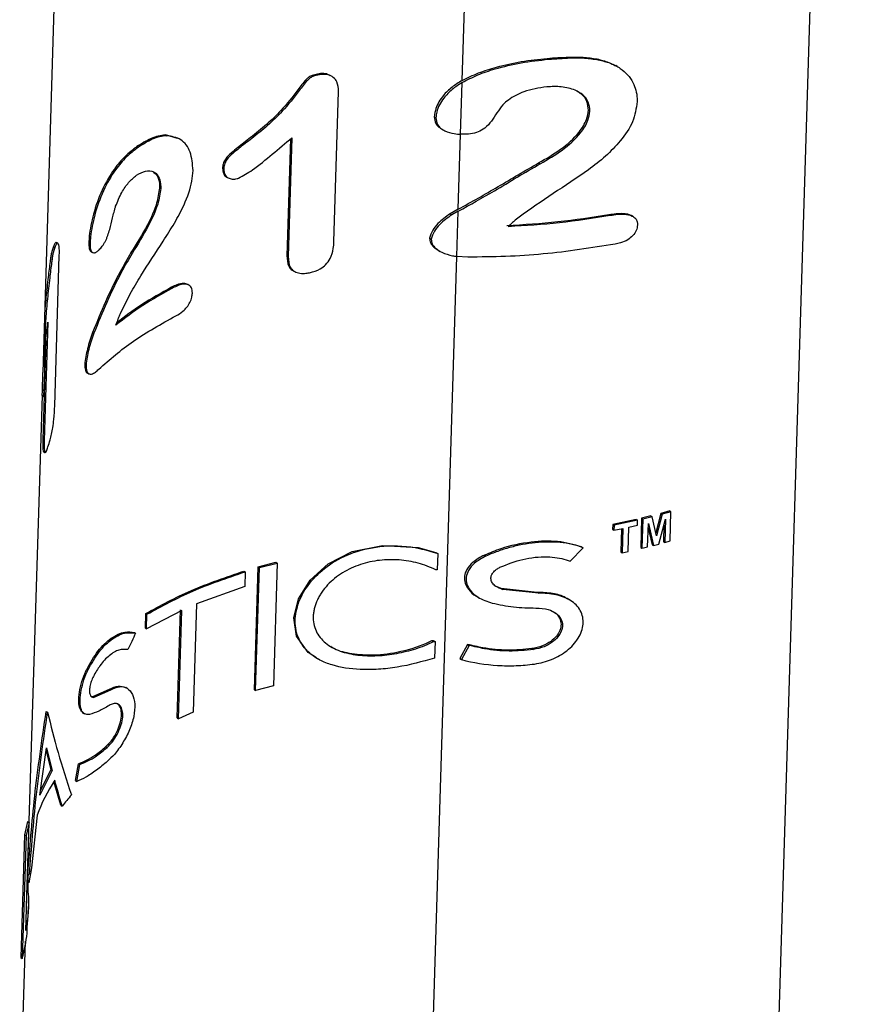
# Paper-space layout '1012-790 Hybird Padfoot' of a CAD drawing. Header units: millimetres. Extents: x 51 to 2966, y 67 to 3970.
# Tile 107 of 110: x 2541 to 2638, y 2908 to 3022. Entities that reach past the tile are written whole.
import ezdxf

# ---------------------------------------------------------------- set-up
doc = ezdxf.new("R2010")
doc.units = ezdxf.units.MM

psp = doc.layouts.new('1012-790 Hybird Padfoot')

# ---------------------------------------------------------------- linework, layer by layer
at = {"color": 8, "linetype": 'Continuous', "lineweight": 25}
for p, q in [((2638.12, 3212.34), (2625.24, 2793.93)), ((2592.03, 3014.71), (2596.46, 3158.62)), ((2591.57, 2999.81), (2591.84, 3008.49)), ((2584.75, 2778.17), (2591.4, 2994.34)), ((2543.57, 2983.22), (2543.71, 2983.14))]:
    psp.add_line(p, q, dxfattribs=at)
at = {"color": 7, "linetype": 'Continuous', "lineweight": 25}
for p, q in [((2543.5, 2980.89), (2549.04, 3160.92)), ((2601.87, 3017.27), (2602.04, 3017.17)), ((2607.63, 3017.21), (2607.8, 3017.11)), ((2609.97, 3016.34), (2609.81, 3016.43)), ((2575.29, 3015.46), (2575.45, 3015.37)), ((2576.91, 3015.2), (2576.74, 3015.29)), ((2591.83, 3008.49), (2592.02, 3014.47)), ((2577.18, 2996.02), (2577.71, 3013.45)), ((2606.64, 3011.26), (2606.81, 3011.17)), ((2588.79, 3010.49), (2588.99, 3010.38)), ((2559.08, 3008), (2557.67, 3008.4)), ((2557.67, 3008.4), (2557.81, 3008.32)), ((2589.62, 3009.11), (2589.82, 3009)), ((2592.05, 3008.48), (2591.83, 3008.49)), ((2559.25, 3007.97), (2559.1, 3008.05)), ((2566.74, 3007.49), (2566.89, 3007.41)), ((2572.14, 3007.94), (2571.73, 2994.42)), ((2572.3, 3008.07), (2571.88, 2994.33)), ((2554.36, 3007.05), (2554.5, 3006.97)), ((2600.88, 3005.17), (2601.06, 3005.07)), ((2564.28, 3004.52), (2564.42, 3004.44)), ((2564.78, 3003.53), (2564.93, 3003.44)), ((2556.98, 3002.29), (2557.12, 3002.21)), ((2591.57, 2999.81), (2590.63, 2999.28)), ((2590.63, 2999.28), (2590.83, 2999.17)), ((2591.56, 2999.57), (2590.83, 2999.17)), ((2591.4, 2994.34), (2591.56, 2999.57)), ((2609.01, 2999.2), (2609.17, 2999.1)), ((2611.79, 2998.98), (2611.63, 2999.07)), ((2545.22, 2995.84), (2545.06, 2995.94)), ((2548.8, 2995.94), (2548.95, 2995.85)), ((2588.25, 2996.45), (2588.45, 2996.34)), ((2544.69, 2995.48), (2544.86, 2995.38)), ((2549.06, 2994.88), (2549.21, 2994.79)), ((2553.67, 2994.78), (2553.81, 2994.69)), ((2589.24, 2995.06), (2589.44, 2994.94)), ((2544.85, 2977.04), (2545.38, 2994.46)), ((2571.73, 2994.42), (2571.88, 2994.33)), ((2592.68, 2994.26), (2591.4, 2994.34)), ((2572.46, 2992.69), (2572.61, 2992.6)), ((2558.38, 2990.78), (2558.52, 2990.69)), ((2560.39, 2991.01), (2560.25, 2991.09)), ((2544.06, 2986.73), (2543.64, 2972.99)), ((2543.82, 2984.62), (2543.46, 2973.09)), ((2549.23, 2985.53), (2549.38, 2985.45)), ((2543.71, 2983.14), (2543.71, 2983.3)), ((2548.33, 2981.85), (2548.48, 2981.77)), ((2543.62, 2978.19), (2543.7, 2980.91)), ((2548.65, 2980.85), (2548.79, 2980.76)), ((2543.42, 2978.92), (2543.62, 2978.8)), ((2541.6, 2919.1), (2543.42, 2978.22)), ((2543.39, 2978.23), (2543.59, 2978.12)), ((2543.46, 2973.09), (2543.64, 2972.99)), ((2543.54, 2971.74), (2543.71, 2971.64)), ((2612.79, 2964.02), (2612.69, 2960.64)), ((2613.87, 2964.29), (2612.79, 2964.02)), ((2612.79, 2964.02), (2612.95, 2963.93)), ((2614.03, 2964.2), (2612.95, 2963.93)), ((2613.87, 2964.29), (2614.03, 2964.2)), ((2614.52, 2961.99), (2614.03, 2964.2)), ((2615.02, 2964.59), (2614.44, 2962.35)), ((2615.17, 2964.5), (2614.52, 2961.99)), ((2616.05, 2964.87), (2615.02, 2964.59)), ((2615.02, 2964.59), (2615.17, 2964.5)), ((2616.2, 2964.78), (2615.17, 2964.5)), ((2616.05, 2964.87), (2616.2, 2964.78)), ((2616.1, 2961.4), (2616.2, 2964.78)), ((2609.46, 2963.31), (2609.44, 2962.74)), ((2612.18, 2963.88), (2609.46, 2963.31)), ((2609.46, 2963.31), (2609.62, 2963.22)), ((2609.62, 2963.22), (2609.6, 2962.64)), ((2609.6, 2962.64), (2610.64, 2962.85)), ((2612.34, 2963.79), (2609.62, 2963.22)), ((2610.47, 2962.82), (2610.39, 2960.13)), ((2610.64, 2962.85), (2610.55, 2960.04)), ((2611.23, 2960.18), (2611.32, 2963)), ((2611.32, 2963), (2612.32, 2963.22)), ((2612.18, 2963.88), (2612.34, 2963.79)), ((2612.32, 2963.22), (2612.34, 2963.79)), ((2612.95, 2963.93), (2612.84, 2960.55)), ((2613.5, 2960.71), (2613.58, 2963.42)), ((2613.56, 2962.91), (2614.01, 2960.96)), ((2613.58, 2963.42), (2614.16, 2960.88)), ((2614.81, 2961.04), (2615.56, 2963.93)), ((2615.38, 2963.26), (2615.32, 2961.31)), ((2615.56, 2963.93), (2615.47, 2961.22)), ((2609.44, 2962.74), (2609.6, 2962.64)), ((2604.54, 2959.06), (2606.02, 2960.62)), ((2605.85, 2960.71), (2606.02, 2960.62)), ((2612.69, 2960.64), (2612.84, 2960.55)), ((2614.01, 2960.96), (2614.16, 2960.88)), ((2614.16, 2960.88), (2614.81, 2961.04)), ((2615.32, 2961.31), (2615.47, 2961.22)), ((2615.47, 2961.22), (2616.1, 2961.4)), ((2588.99, 2960.05), (2589.19, 2959.94)), ((2589.19, 2959.94), (2589.13, 2958.04)), ((2594.59, 2959.75), (2594.78, 2959.64)), ((2610.39, 2960.13), (2610.55, 2960.04)), ((2610.55, 2960.04), (2611.23, 2960.18)), ((2567.96, 2944.16), (2568.4, 2958.39)), ((2568.11, 2944.08), (2568.55, 2958.31)), ((2568.4, 2958.39), (2570.44, 2958.93)), ((2568.4, 2958.39), (2568.55, 2958.31)), ((2568.55, 2958.31), (2570.6, 2958.84)), ((2570.6, 2958.84), (2570.16, 2944.62)), ((2570.44, 2958.93), (2570.6, 2958.84)), ((2566.75, 2957.91), (2566.9, 2957.82)), ((2566.9, 2957.82), (2566.85, 2956.13)), ((2589.13, 2958.04), (2588.97, 2958.04)), ((2566.85, 2956.13), (2561.25, 2954.1)), ((2596.55, 2955.9), (2595.89, 2956.18)), ((2593.84, 2954.9), (2594.03, 2954.79)), ((2600.72, 2955.44), (2596.55, 2955.9)), ((2596.55, 2955.9), (2596.74, 2955.79)), ((2600.89, 2955.34), (2596.74, 2955.79)), ((2600.72, 2955.44), (2600.89, 2955.34)), ((2561.25, 2954.1), (2560.86, 2941.56)), ((2604.41, 2954.59), (2604.25, 2954.69)), ((2555.34, 2951.3), (2555.39, 2952.99)), ((2555.39, 2952.99), (2555.53, 2952.91)), ((2559.56, 2953.35), (2555.48, 2951.22)), ((2555.48, 2951.22), (2555.53, 2952.91)), ((2559.03, 2940.9), (2559.42, 2953.43)), ((2559.18, 2940.81), (2559.56, 2953.35)), ((2554.07, 2950.8), (2554.21, 2950.72)), ((2555.34, 2951.3), (2555.48, 2951.22)), ((2588.51, 2949.86), (2588.68, 2949.86)), ((2588.51, 2949.86), (2588.71, 2949.74)), ((2588.68, 2949.86), (2588.88, 2949.74)), ((2588.88, 2949.74), (2588.82, 2947.84)), ((2592.64, 2949.42), (2591.74, 2947.78)), ((2592.84, 2949.3), (2591.93, 2947.66)), ((2592.64, 2949.42), (2592.84, 2949.3)), ((2600.09, 2948.93), (2600.27, 2948.82)), ((2575.15, 2947.84), (2575.31, 2947.75)), ((2591.74, 2947.78), (2591.93, 2947.66)), ((2548.55, 2946.53), (2548.69, 2946.44)), ((2570.16, 2944.62), (2568.11, 2944.08)), ((2549.28, 2943.38), (2551.19, 2944.23)), ((2549.42, 2943.3), (2551.33, 2944.15)), ((2551.19, 2944.23), (2551.33, 2944.15)), ((2553.21, 2944.35), (2553.07, 2944.43)), ((2567.96, 2944.16), (2568.11, 2944.08)), ((2549.28, 2943.38), (2549.42, 2943.3)), ((2543.86, 2941.66), (2544.02, 2941.56)), ((2548.16, 2941.46), (2548.31, 2941.38)), ((2560.86, 2941.56), (2559.18, 2940.81)), ((2559.03, 2940.9), (2559.18, 2940.81)), ((2543.11, 2931.97), (2543.89, 2937.43)), ((2543.84, 2937.08), (2544.38, 2934.9)), ((2543.89, 2937.43), (2544.54, 2934.81)), ((2550.78, 2937.59), (2550.92, 2937.5)), ((2547.26, 2933.65), (2547.61, 2935.61)), ((2547.4, 2933.56), (2547.76, 2935.52)), ((2547.61, 2935.61), (2547.76, 2935.52)), ((2544.54, 2934.81), (2543.11, 2931.97)), ((2544.38, 2934.9), (2543.19, 2932.56)), ((2544.38, 2934.9), (2544.54, 2934.81)), ((2545.57, 2930.8), (2544.76, 2933.53)), ((2547.26, 2933.65), (2547.4, 2933.56)), ((2545.57, 2930.8), (2545.72, 2930.71)), ((2541.7, 2928.92), (2541.35, 2927.39)), ((2541.49, 2916.28), (2541.88, 2928.81)), ((2541.88, 2928.81), (2541.53, 2927.29)), ((2541.7, 2928.92), (2541.88, 2928.81)), ((2542.82, 2929.65), (2542.16, 2923.54)), ((2541.35, 2927.39), (2540.92, 2913.16)), ((2541.53, 2927.29), (2541.09, 2913.06)), ((2541.35, 2927.39), (2541.53, 2927.29)), ((2542.16, 2923.54), (2541.84, 2921.83)), ((2541.71, 2922.83), (2541.81, 2922.77)), ((2541.74, 2917.32), (2541.8, 2919.09)), ((2540.79, 2892.99), (2541.47, 2915.07)), ((2540.92, 2913.16), (2541.09, 2913.06))]:
    psp.add_line(p, q, dxfattribs=at)
at = {"color": 7, "linetype": 'Continuous', "lineweight": 25, "flags": 128}
psp.add_lwpolyline([(2575.16, 2947.86), (2574.21, 2948.5), (2572.86, 2950.38), (2572.54, 2952.5), (2573.09, 2954.71), (2574.43, 2956.86), (2576.51, 2958.74), (2579.3, 2960.16), (2582.79, 2960.89), (2586.92, 2960.63), (2588.99, 2960.05), (2588.99, 2960.05)], dxfattribs=at)
at = {"color": 7, "linetype": 'Continuous', "lineweight": 25}
for points, knots in [([(2592.02, 3014.47), (2592.61, 3014.78), (2593.8, 3015.4), (2596.11, 3016.16), (2598.87, 3016.83), (2600.98, 3017.05), (2602.04, 3017.17)], [0, 0, 0, 0, 0.198903, 0.403248, 0.696632, 1, 1, 1, 1]), ([(2592.03, 3014.71), (2592.65, 3015.02), (2593.9, 3015.63), (2596.22, 3016.35), (2598.89, 3016.96), (2600.87, 3017.16), (2601.87, 3017.27)], [0, 0, 0, 0, 0.210375, 0.426438, 0.709057, 1, 1, 1, 1]), ([(2601.87, 3017.27), (2602.7, 3017.33), (2604.1, 3017.43), (2606.05, 3017.43), (2607.1, 3017.28), (2607.63, 3017.21)], [0, 0, 0, 0, 0.423511, 0.709241, 1, 1, 1, 1]), ([(2602.04, 3017.17), (2602.88, 3017.23), (2604.28, 3017.33), (2606.21, 3017.33), (2607.27, 3017.18), (2607.8, 3017.11)], [0, 0, 0, 0, 0.424169, 0.709578, 1, 1, 1, 1]), ([(2607.63, 3017.21), (2608.1, 3017.09), (2608.89, 3016.9), (2609.53, 3016.54), (2609.79, 3016.4)], [0, 0, 0, 0, 0.594428, 1, 1, 1, 1]), ([(2607.8, 3017.11), (2608.26, 3016.99), (2609.18, 3016.76), (2610.69, 3015.99), (2611.89, 3014.63), (2612.28, 3013.16), (2612.28, 3012.38), (2612.28, 3012.26)], [0, 0, 0, 0, 0.177186, 0.35381, 0.673717, 0.948996, 1, 1, 1, 1]), ([(2575.29, 3015.46), (2575.09, 3015.41), (2574.74, 3015.33), (2574.26, 3015.12), (2573.67, 3014.55), (2572.71, 3013.22), (2571.27, 3011.41), (2569.38, 3009.57), (2567.89, 3008.37), (2567, 3007.69), (2566.74, 3007.49)], [0, 0, 0, 0, 0.055587, 0.091635, 0.128269, 0.260123, 0.523829, 0.720304, 0.91709, 1, 1, 1, 1]), ([(2575.45, 3015.37), (2575.24, 3015.32), (2574.9, 3015.24), (2574.41, 3015.03), (2573.83, 3014.46), (2572.86, 3013.13), (2571.42, 3011.32), (2569.52, 3009.48), (2568.03, 3008.28), (2567.15, 3007.6), (2566.89, 3007.41)], [0, 0, 0, 0, 0.055584, 0.09168, 0.12837, 0.260378, 0.524401, 0.72099, 0.917895, 1, 1, 1, 1]), ([(2576.73, 3015.26), (2576.6, 3015.34), (2576.29, 3015.52), (2575.76, 3015.53), (2575.41, 3015.47), (2575.29, 3015.46)], [0, 0, 0, 0, 0.332308, 0.786382, 1, 1, 1, 1]), ([(2577.71, 3013.45), (2577.69, 3013.84), (2577.66, 3014.45), (2577.14, 3015.1), (2576.53, 3015.41), (2575.92, 3015.44), (2575.56, 3015.38), (2575.45, 3015.37)], [0, 0, 0, 0, 0.343129, 0.539809, 0.737679, 0.916028, 1, 1, 1, 1]), ([(2592.03, 3014.71), (2591.62, 3014.47), (2590.8, 3013.97), (2589.71, 3012.9), (2588.96, 3011.7), (2588.84, 3010.83), (2588.79, 3010.49)], [0, 0, 0, 0, 0.239886, 0.487484, 0.805065, 1, 1, 1, 1]), ([(2592.02, 3014.47), (2591.62, 3014.22), (2590.82, 3013.7), (2589.74, 3012.57), (2589.1, 3011.41), (2589.01, 3010.61), (2588.99, 3010.38)], [0, 0, 0, 0, 0.250136, 0.508847, 0.863025, 1, 1, 1, 1]), ([(2601.81, 3013.97), (2600.91, 3013.84), (2599.31, 3013.59), (2597.63, 3012.7), (2596.94, 3012.09), (2596.73, 3011.91)], [0, 0, 0, 0, 0.474359, 0.839926, 1, 1, 1, 1]), ([(2606.81, 3011.17), (2606.78, 3011.52), (2606.72, 3012.23), (2606.06, 3013.06), (2605, 3013.7), (2603.54, 3014.04), (2602.38, 3014), (2601.81, 3013.97)], [0, 0, 0, 0, 0.178794, 0.35911, 0.525458, 0.766744, 1, 1, 1, 1]), ([(2606.64, 3011.26), (2606.61, 3011.61), (2606.55, 3012.32), (2606, 3013.07), (2605.48, 3013.36), (2605.29, 3013.46)], [0, 0, 0, 0, 0.389203, 0.781706, 1, 1, 1, 1]), ([(2596.73, 3011.91), (2596.5, 3011.6), (2596.03, 3010.97), (2595.46, 3010.01), (2594.75, 3009.23), (2593.91, 3008.7), (2592.99, 3008.5), (2592.36, 3008.48), (2592.05, 3008.48)], [0, 0, 0, 0, 0.1980172, 0.396586, 0.5824342, 0.7213973, 0.86033, 1, 1, 1, 1]), ([(2612.28, 3012.26), (2612.17, 3011.48), (2611.94, 3009.92), (2610.44, 3007.74), (2608.65, 3005.91), (2606.03, 3003.85), (2602.53, 3001.64), (2599.91, 2999.8), (2598.61, 2998.88)], [0, 0, 0, 0, 0.135709, 0.272017, 0.39523, 0.519034, 0.75988, 1, 1, 1, 1]), ([(2600.88, 3005.17), (2601.75, 3005.67), (2603.49, 3006.66), (2605.41, 3008.4), (2606.46, 3010.04), (2606.59, 3010.91), (2606.64, 3011.26)], [0, 0, 0, 0, 0.327196, 0.656459, 0.860195, 1, 1, 1, 1]), ([(2601.06, 3005.07), (2601.93, 3005.56), (2603.66, 3006.57), (2605.58, 3008.31), (2606.62, 3009.94), (2606.75, 3010.81), (2606.81, 3011.17)], [0, 0, 0, 0, 0.3269338, 0.6559318, 0.8600195, 1, 1, 1, 1]), ([(2588.79, 3010.49), (2588.82, 3010.24), (2588.87, 3009.81), (2589.24, 3009.34), (2589.53, 3009.18), (2589.63, 3009.12)], [0, 0, 0, 0, 0.478367, 0.804156, 1, 1, 1, 1]), ([(2588.99, 3010.38), (2589.01, 3010.12), (2589.06, 3009.69), (2589.49, 3009.18), (2590.15, 3008.79), (2590.96, 3008.55), (2591.59, 3008.5), (2591.83, 3008.49)], [0, 0, 0, 0, 0.231108, 0.388434, 0.545334, 0.821992, 1, 1, 1, 1]), ([(2557.67, 3008.4), (2557.39, 3008.37), (2556.85, 3008.31), (2555.72, 3007.91), (2554.9, 3007.39), (2554.36, 3007.05)], [0, 0, 0, 0, 0.250767, 0.502006, 1, 1, 1, 1]), ([(2557.81, 3008.32), (2557.54, 3008.29), (2556.99, 3008.23), (2555.86, 3007.83), (2555.04, 3007.31), (2554.5, 3006.97)], [0, 0, 0, 0, 0.250764, 0.501999, 1, 1, 1, 1]), ([(2560.86, 3004.3), (2560.8, 3005.04), (2560.68, 3006.52), (2559.55, 3008.05), (2558.38, 3008.23), (2557.81, 3008.32)], [0, 0, 0, 0, 0.335591, 0.672724, 1, 1, 1, 1]), ([(2566.74, 3007.49), (2566.26, 3007.12), (2565.53, 3006.55), (2564.69, 3005.78), (2564.35, 3005.14), (2564.29, 3004.77), (2564.28, 3004.56), (2564.28, 3004.52)], [0, 0, 0, 0, 0.446083, 0.680812, 0.812064, 0.971418, 1, 1, 1, 1]), ([(2566.89, 3007.41), (2566.41, 3007.03), (2565.68, 3006.46), (2564.83, 3005.69), (2564.5, 3005.06), (2564.44, 3004.68), (2564.42, 3004.47), (2564.42, 3004.44)], [0, 0, 0, 0, 0.446083, 0.680811, 0.812033, 0.971293, 1, 1, 1, 1]), ([(2566.13, 3003.39), (2566.67, 3003.7), (2568.04, 3004.47), (2570.04, 3006.2), (2571.55, 3007.44), (2572.3, 3008.07)], [0, 0, 0, 0, 0.246837, 0.621378, 1, 1, 1, 1]), ([(2554.36, 3007.05), (2553.9, 3006.69), (2552.98, 3005.97), (2551.58, 3004.34), (2550.27, 3002.07), (2549.29, 2999.31), (2548.87, 2997.2), (2548.81, 2996.19), (2548.8, 2995.94)], [0, 0, 0, 0, 0.15798, 0.315234, 0.526478, 0.7388, 0.93425, 1, 1, 1, 1]), ([(2554.5, 3006.97), (2554.04, 3006.61), (2553.12, 3005.89), (2551.73, 3004.26), (2550.41, 3001.99), (2549.44, 2999.22), (2549.02, 2997.11), (2548.96, 2996.1), (2548.95, 2995.85)], [0, 0, 0, 0, 0.157967, 0.31521, 0.526499, 0.738868, 0.934318, 1, 1, 1, 1]), ([(2591.56, 2999.57), (2592.96, 3000.35), (2595.23, 3001.61), (2598.37, 3003.51), (2600.16, 3004.55), (2601.06, 3005.07)], [0, 0, 0, 0, 0.444901, 0.722118, 1, 1, 1, 1]), ([(2591.57, 2999.81), (2593.11, 3000.66), (2595.42, 3001.95), (2598.5, 3003.8), (2600.09, 3004.71), (2600.88, 3005.17)], [0, 0, 0, 0, 0.4986622, 0.7490758, 1, 1, 1, 1]), ([(2552.52, 2987.84), (2552.87, 2988.57), (2553.57, 2990.02), (2555.21, 2992.78), (2556.98, 2995.45), (2558.73, 2998.18), (2559.97, 3000.5), (2560.74, 3002.63), (2560.83, 3003.88), (2560.86, 3004.3)], [0, 0, 0, 0, 0.126397, 0.253079, 0.504349, 0.63196, 0.759391, 0.921312, 1, 1, 1, 1]), ([(2554.33, 3003.74), (2554.68, 3003.94), (2555.38, 3004.34), (2556.29, 3004.25), (2556.89, 3003.67), (2557.12, 3002.92), (2557.12, 3002.38), (2557.12, 3002.21)], [0, 0, 0, 0, 0.242227, 0.48678, 0.695192, 0.901642, 1, 1, 1, 1]), ([(2556.2, 3004.17), (2556.39, 3004.03), (2556.77, 3003.74), (2556.98, 3003), (2556.98, 3002.46), (2556.98, 3002.29)], [0, 0, 0, 0, 0.37965, 0.799817, 1, 1, 1, 1]), ([(2564.28, 3004.52), (2564.3, 3004.3), (2564.36, 3003.89), (2564.61, 3003.59), (2564.78, 3003.53), (2564.78, 3003.53)], [0, 0, 0, 0, 0.527806, 0.994659, 1, 1, 1, 1]), ([(2564.42, 3004.44), (2564.44, 3004.22), (2564.49, 3003.79), (2564.89, 3003.43), (2565.38, 3003.25), (2565.83, 3003.3), (2566.08, 3003.38), (2566.13, 3003.39)], [0, 0, 0, 0, 0.269364, 0.507578, 0.731669, 0.95052, 1, 1, 1, 1]), ([(2551.9, 3000.14), (2552.12, 3000.69), (2552.52, 3001.69), (2553.4, 3002.97), (2554.01, 3003.48), (2554.33, 3003.74)], [0, 0, 0, 0, 0.374949, 0.681302, 1, 1, 1, 1]), ([(2556.98, 3002.29), (2556.9, 3001.7), (2556.7, 3000.32), (2555.46, 2997.66), (2554.33, 2995.83), (2553.67, 2994.78)], [0, 0, 0, 0, 0.241457, 0.561324, 1, 1, 1, 1]), ([(2557.12, 3002.21), (2557.04, 3001.61), (2556.84, 3000.24), (2555.6, 2997.58), (2554.47, 2995.75), (2553.81, 2994.69)], [0, 0, 0, 0, 0.241456, 0.561313, 1, 1, 1, 1]), ([(2549.99, 2995.11), (2550.12, 2995.24), (2550.24, 2995.37), (2550.42, 2995.61), (2550.49, 2995.71), (2550.6, 2995.89), (2550.66, 2995.99), (2550.77, 2996.21), (2550.82, 2996.32), (2550.91, 2996.54), (2550.95, 2996.65), (2551.07, 2997), (2551.15, 2997.23), (2551.34, 2997.9), (2551.45, 2998.35), (2551.6, 2999.02), (2551.66, 2999.24), (2551.74, 2999.58), (2551.77, 2999.69), (2551.83, 2999.92), (2551.87, 3000.03), (2551.9, 3000.14)], [0, 0, 0, 0, 0.125, 0.125, 0.1875, 0.1875, 0.25, 0.25, 0.3125, 0.3125, 0.375, 0.375, 0.5, 0.5, 0.75, 0.75, 0.875, 0.875, 0.9375, 0.9375, 1, 1, 1, 1]), ([(2590.63, 2999.28), (2590.13, 2998.92), (2589.36, 2998.36), (2588.55, 2997.37), (2588.35, 2996.76), (2588.25, 2996.45)], [0, 0, 0, 0, 0.462122, 0.724145, 1, 1, 1, 1]), ([(2609.01, 2999.2), (2609.56, 2999.27), (2610.46, 2999.39), (2611.36, 2999.27), (2611.6, 2999.08), (2611.62, 2999.06)], [0, 0, 0, 0, 0.5969602, 0.9639541, 1, 1, 1, 1]), ([(2590.83, 2999.17), (2590.34, 2998.81), (2589.56, 2998.25), (2588.74, 2997.26), (2588.55, 2996.65), (2588.45, 2996.34)], [0, 0, 0, 0, 0.461476, 0.72377, 1, 1, 1, 1]), ([(2597.18, 2997.93), (2599.17, 2998.04), (2603.17, 2998.28), (2607.05, 2998.89), (2609.01, 2999.2)], [0, 0, 0, 0, 0.496943, 1, 1, 1, 1]), ([(2597.36, 2997.82), (2599.35, 2997.94), (2603.34, 2998.18), (2607.22, 2998.79), (2609.17, 2999.1)], [0, 0, 0, 0, 0.496975, 1, 1, 1, 1]), ([(2598.61, 2998.88), (2598.42, 2998.73), (2598.1, 2998.49), (2597.69, 2998.13), (2597.47, 2997.92), (2597.36, 2997.82)], [0, 0, 0, 0, 0.441859, 0.72075, 1, 1, 1, 1]), ([(2609.17, 2999.1), (2609.73, 2999.19), (2610.64, 2999.32), (2611.63, 2999.11), (2612.11, 2998.76), (2612.31, 2998.38), (2612.32, 2998.1), (2612.32, 2997.98)], [0, 0, 0, 0, 0.390765, 0.630777, 0.764153, 0.897981, 1, 1, 1, 1]), ([(2612.32, 2997.98), (2612.29, 2997.77), (2612.23, 2997.33), (2611.8, 2996.72), (2611.16, 2996.2), (2610.44, 2995.91), (2609.94, 2995.8), (2609.73, 2995.76)], [0, 0, 0, 0, 0.203298, 0.408939, 0.590492, 0.831761, 1, 1, 1, 1]), ([(2545.04, 2995.91), (2545.01, 2995.93), (2544.93, 2995.98), (2544.8, 2995.74), (2544.72, 2995.54), (2544.69, 2995.48)], [0, 0, 0, 0, 0.331359, 0.787147, 1, 1, 1, 1]), ([(2545.38, 2994.46), (2545.39, 2994.84), (2545.39, 2995.44), (2545.27, 2995.85), (2545.12, 2995.9), (2544.97, 2995.65), (2544.89, 2995.44), (2544.86, 2995.38)], [0, 0, 0, 0, 0.332965, 0.531476, 0.731013, 0.91422, 1, 1, 1, 1]), ([(2548.8, 2995.94), (2548.8, 2995.7), (2548.81, 2995.28), (2548.93, 2994.95), (2549.04, 2994.91), (2549.07, 2994.9)], [0, 0, 0, 0, 0.498979, 0.866798, 1, 1, 1, 1]), ([(2574.36, 2992.45), (2574.78, 2992.57), (2575.46, 2992.76), (2576.29, 2993.4), (2576.86, 2994.21), (2577.12, 2995.13), (2577.16, 2995.76), (2577.18, 2996.02)], [0, 0, 0, 0, 0.243384, 0.389019, 0.566276, 0.822668, 1, 1, 1, 1]), ([(2588.25, 2996.45), (2588.28, 2996.26), (2588.32, 2995.88), (2588.71, 2995.39), (2589.08, 2995.18), (2589.26, 2995.08)], [0, 0, 0, 0, 0.341712, 0.685952, 1, 1, 1, 1]), ([(2588.45, 2996.34), (2588.47, 2996.15), (2588.51, 2995.76), (2588.97, 2995.23), (2589.75, 2994.73), (2590.64, 2994.46), (2591.23, 2994.37), (2591.4, 2994.34)], [0, 0, 0, 0, 0.169303, 0.339865, 0.567566, 0.880106, 1, 1, 1, 1]), ([(2544.86, 2995.38), (2544.81, 2995.23), (2544.73, 2994.99), (2544.62, 2994.56), (2544.55, 2994.1), (2544.43, 2993.2), (2544.24, 2991.63), (2544, 2989.42), (2543.8, 2987.18), (2543.69, 2985.14), (2543.7, 2983.92), (2543.71, 2983.3)], [0, 0, 0, 0, 0.055165, 0.090712, 0.126819, 0.160806, 0.296734, 0.47998, 0.663163, 0.831431, 1, 1, 1, 1]), ([(2544.69, 2995.48), (2544.64, 2995.33), (2544.56, 2995.09), (2544.45, 2994.66), (2544.38, 2994.2), (2544.25, 2993.3), (2544.07, 2991.76), (2543.86, 2989.96), (2543.76, 2988.84), (2543.73, 2988.48)], [0, 0, 0, 0, 0.0973793, 0.1602303, 0.2240803, 0.2839962, 0.5236353, 0.8435327, 1, 1, 1, 1]), ([(2548.95, 2995.85), (2548.95, 2995.61), (2548.96, 2995.19), (2549.12, 2994.82), (2549.37, 2994.72), (2549.67, 2994.81), (2549.89, 2995.02), (2549.99, 2995.11)], [0, 0, 0, 0, 0.256739, 0.446, 0.635596, 0.83725, 1, 1, 1, 1]), ([(2553.67, 2994.78), (2553.25, 2994.04), (2552.18, 2992.2), (2550.7, 2989.1), (2549.72, 2986.73), (2549.23, 2985.53)], [0, 0, 0, 0, 0.249146, 0.623999, 1, 1, 1, 1]), ([(2609.73, 2995.76), (2606.98, 2995.32), (2602.81, 2994.67), (2597.06, 2994.3), (2594.14, 2994.27), (2592.68, 2994.26)], [0, 0, 0, 0, 0.493536, 0.746769, 1, 1, 1, 1]), ([(2553.81, 2994.69), (2553.39, 2993.96), (2552.32, 2992.12), (2550.84, 2989.02), (2549.87, 2986.64), (2549.38, 2985.45)], [0, 0, 0, 0, 0.249128, 0.623988, 1, 1, 1, 1]), ([(2571.73, 2994.42), (2571.76, 2993.99), (2571.8, 2993.36), (2572.19, 2992.82), (2572.43, 2992.73), (2572.47, 2992.71)], [0, 0, 0, 0, 0.635063, 0.937686, 1, 1, 1, 1]), ([(2571.88, 2994.33), (2571.9, 2993.89), (2571.94, 2993.25), (2572.47, 2992.64), (2573.06, 2992.39), (2573.72, 2992.35), (2574.16, 2992.42), (2574.36, 2992.45)], [0, 0, 0, 0, 0.355149, 0.524535, 0.694191, 0.86321, 1, 1, 1, 1]), ([(2558.52, 2990.69), (2557.33, 2990.03), (2554.94, 2988.7), (2552.94, 2987.17), (2551.93, 2986.4)], [0, 0, 0, 0, 0.49716, 1, 1, 1, 1]), ([(2558.38, 2990.78), (2557.19, 2990.11), (2554.89, 2988.84), (2552.96, 2987.37), (2552.03, 2986.66)], [0, 0, 0, 0, 0.517523, 1, 1, 1, 1]), ([(2560.25, 2991.09), (2560.1, 2991.14), (2559.73, 2991.28), (2559.05, 2991.11), (2558.58, 2990.87), (2558.38, 2990.78)], [0, 0, 0, 0, 0.285243, 0.693576, 1, 1, 1, 1]), ([(2560.79, 2990.09), (2560.77, 2990.32), (2560.74, 2990.71), (2560.39, 2991.05), (2559.86, 2991.18), (2559.2, 2991.03), (2558.72, 2990.79), (2558.52, 2990.69)], [0, 0, 0, 0, 0.211045, 0.361499, 0.544618, 0.804776, 1, 1, 1, 1]), ([(2558.88, 2987.47), (2559.16, 2987.62), (2559.6, 2987.88), (2560.17, 2988.45), (2560.52, 2989.02), (2560.74, 2989.59), (2560.77, 2989.93), (2560.79, 2990.09)], [0, 0, 0, 0, 0.299148, 0.479209, 0.659617, 0.84345, 1, 1, 1, 1]), ([(2549.95, 2981.28), (2551.22, 2982.4), (2553.8, 2984.65), (2557.17, 2986.52), (2558.88, 2987.47)], [0, 0, 0, 0, 0.49438, 1, 1, 1, 1]), ([(2551.93, 2986.4), (2552.03, 2986.64), (2552.16, 2987), (2552.36, 2987.48), (2552.47, 2987.72), (2552.52, 2987.84)], [0, 0, 0, 0, 0.499046, 0.749386, 1, 1, 1, 1]), ([(2543.71, 2983.29), (2543.73, 2983.6), (2543.79, 2984.71), (2543.95, 2985.88), (2544.06, 2986.73)], [0, 0, 0, 0, 0.276804, 1, 1, 1, 1]), ([(2549.23, 2985.53), (2549.12, 2985.22), (2548.89, 2984.6), (2548.65, 2983.66), (2548.42, 2982.72), (2548.36, 2982.15), (2548.33, 2981.85)], [0, 0, 0, 0, 0.250802, 0.50139, 0.746507, 1, 1, 1, 1]), ([(2549.38, 2985.45), (2549.26, 2985.14), (2549.04, 2984.52), (2548.79, 2983.58), (2548.57, 2982.64), (2548.51, 2982.06), (2548.48, 2981.77)], [0, 0, 0, 0, 0.250788, 0.501364, 0.746489, 1, 1, 1, 1]), ([(2543.62, 2978.8), (2543.62, 2979), (2543.63, 2979.33), (2543.66, 2979.89), (2543.7, 2980.83), (2543.73, 2981.87), (2543.72, 2982.77), (2543.71, 2983.14)], [0, 0, 0, 0, 0.1386611, 0.2315901, 0.3243311, 0.7289323, 1, 1, 1, 1]), ([(2548.33, 2981.85), (2548.34, 2981.6), (2548.37, 2981.14), (2548.53, 2980.86), (2548.65, 2980.85), (2548.65, 2980.85)], [0, 0, 0, 0, 0.538169, 0.9968, 1, 1, 1, 1]), ([(2548.48, 2981.77), (2548.49, 2981.51), (2548.51, 2981.03), (2548.77, 2980.72), (2549.12, 2980.68), (2549.53, 2980.9), (2549.82, 2981.16), (2549.95, 2981.28)], [0, 0, 0, 0, 0.23256, 0.430687, 0.624965, 0.832575, 1, 1, 1, 1]), ([(2543.42, 2978.92), (2543.43, 2979.11), (2543.44, 2979.44), (2543.46, 2979.99), (2543.49, 2980.47), (2543.49, 2980.74), (2543.49, 2980.89)], [0, 0, 0, 0, 0.321367, 0.536618, 0.751424, 1, 1, 1, 1]), ([(2543.41, 2978.27), (2543.41, 2978.26), (2543.41, 2978.21), (2543.41, 2978.4), (2543.42, 2978.67), (2543.42, 2978.87), (2543.42, 2978.92)], [0, 0, 0, 0, 0.235437, 0.56878, 0.905348, 1, 1, 1, 1]), ([(2543.61, 2978.16), (2543.61, 2978.14), (2543.61, 2978.1), (2543.6, 2978.29), (2543.61, 2978.56), (2543.61, 2978.76), (2543.62, 2978.8)], [0, 0, 0, 0, 0.230842, 0.565781, 0.903916, 1, 1, 1, 1]), ([(2544.07, 2972.29), (2544.15, 2972.54), (2544.29, 2972.95), (2544.49, 2973.76), (2544.64, 2974.59), (2544.79, 2975.76), (2544.82, 2976.53), (2544.85, 2977.04)], [0, 0, 0, 0, 0.215632, 0.353045, 0.490697, 0.671831, 1, 1, 1, 1]), ([(2543.46, 2973.09), (2543.46, 2972.77), (2543.45, 2972.24), (2543.48, 2971.8), (2543.53, 2971.78), (2543.55, 2971.77)], [0, 0, 0, 0, 0.466559, 0.793319, 1, 1, 1, 1]), ([(2543.64, 2972.99), (2543.63, 2972.67), (2543.62, 2972.12), (2543.67, 2971.67), (2543.75, 2971.59), (2543.88, 2971.78), (2544.01, 2972.11), (2544.07, 2972.29)], [0, 0, 0, 0, 0.254211, 0.432289, 0.610846, 0.788346, 1, 1, 1, 1]), ([(2588.82, 2947.84), (2587.4, 2947.43), (2585.28, 2946.83), (2582.34, 2946.51), (2579.75, 2946.47), (2577.4, 2946.82), (2575.52, 2947.57), (2574.04, 2948.56), (2572.88, 2950.14), (2572.55, 2952.36), (2573.11, 2954.65), (2574.5, 2956.86), (2576.65, 2958.79), (2579.55, 2960.24), (2583.15, 2960.97), (2586.5, 2960.77), (2588.5, 2960.15), (2589.19, 2959.94)], [0, 0, 0, 0, 0.103762, 0.154174, 0.204536, 0.28599, 0.327167, 0.368306, 0.438947, 0.503071, 0.56554, 0.628997, 0.695647, 0.768368, 0.851103, 0.948312, 1, 1, 1, 1]), ([(2605.85, 2960.71), (2604.95, 2960.97), (2603.15, 2961.47), (2599.85, 2961.32), (2596.93, 2960.73), (2595.22, 2960.01), (2594.59, 2959.75)], [0, 0, 0, 0, 0.261729, 0.522173, 0.825493, 1, 1, 1, 1]), ([(2606.02, 2960.62), (2605.21, 2960.94), (2604.33, 2961.12), (2602.91, 2961.26), (2602.43, 2961.27), (2601.46, 2961.26), (2600.97, 2961.23), (2599.99, 2961.13), (2599.49, 2961.06), (2598.52, 2960.88), (2598.03, 2960.77), (2597.08, 2960.51), (2596.6, 2960.36), (2595.67, 2960.03), (2595.22, 2959.85), (2594.78, 2959.64)], [0, 0, 0, 0, 0.25, 0.25, 0.375, 0.375, 0.5, 0.5, 0.625, 0.625, 0.75, 0.75, 0.875, 0.875, 1, 1, 1, 1]), ([(2594.59, 2959.75), (2594.12, 2959.5), (2593.3, 2959.06), (2592.54, 2958.17), (2592.23, 2957.33), (2592.31, 2956.51), (2592.78, 2955.7), (2593.32, 2955.14), (2593.79, 2954.96), (2593.85, 2954.93)], [0, 0, 0, 0, 0.224394, 0.387428, 0.523449, 0.659867, 0.788748, 0.968815, 1, 1, 1, 1]), ([(2594.78, 2959.64), (2594.31, 2959.39), (2593.49, 2958.95), (2592.74, 2958.06), (2592.43, 2957.21), (2592.52, 2956.39), (2592.98, 2955.57), (2593.94, 2954.73), (2594.93, 2954.4), (2595.51, 2954.21)], [0, 0, 0, 0, 0.182712, 0.316091, 0.427486, 0.539202, 0.644856, 0.792222, 1, 1, 1, 1]), ([(2596.4, 2958.35), (2597.27, 2958.7), (2599.02, 2959.4), (2601.74, 2959.65), (2603.58, 2959.41), (2604.38, 2959.12), (2604.54, 2959.06)], [0, 0, 0, 0, 0.327999, 0.6623, 0.933289, 1, 1, 1, 1]), ([(2588.97, 2958.04), (2588.32, 2958.37), (2587.63, 2958.63), (2586.21, 2959.01), (2585.46, 2959.14), (2583.97, 2959.25), (2583.22, 2959.24), (2582.09, 2959.11), (2581.71, 2959.05), (2580.96, 2958.88), (2580.6, 2958.78), (2579.88, 2958.54), (2579.53, 2958.4), (2578.83, 2958.08), (2578.5, 2957.9), (2577.86, 2957.5), (2577.55, 2957.29), (2576.97, 2956.82), (2576.7, 2956.56), (2576.2, 2956.04), (2575.98, 2955.76), (2575.68, 2955.33), (2575.59, 2955.18), (2575.41, 2954.88), (2575.33, 2954.73), (2575.12, 2954.26), (2575.01, 2953.96), (2574.89, 2953.49), (2574.85, 2953.34), (2574.81, 2953.02), (2574.79, 2952.87), (2574.77, 2952.4), (2574.79, 2952.11), (2574.9, 2951.53), (2574.99, 2951.24), (2575.24, 2950.71), (2575.39, 2950.46), (2575.76, 2950), (2575.97, 2949.78), (2576.44, 2949.39), (2576.7, 2949.22), (2577.27, 2948.91), (2577.57, 2948.77), (2578.21, 2948.54), (2578.54, 2948.45), (2579.23, 2948.29), (2579.58, 2948.23), (2580.3, 2948.15), (2580.67, 2948.12), (2581.42, 2948.1), (2581.8, 2948.1), (2582.93, 2948.15), (2583.69, 2948.24), (2584.82, 2948.45), (2585.19, 2948.53), (2585.93, 2948.71), (2586.29, 2948.81), (2587, 2949.04), (2587.35, 2949.16), (2588.04, 2949.43), (2588.38, 2949.58), (2588.71, 2949.74)], [0, 0, 0, 0, 0.0625, 0.0625, 0.125, 0.125, 0.1875, 0.1875, 0.21875, 0.21875, 0.25, 0.25, 0.28125, 0.28125, 0.3125, 0.3125, 0.34375, 0.34375, 0.375, 0.375, 0.40625, 0.40625, 0.421875, 0.421875, 0.4375, 0.4375, 0.46875, 0.46875, 0.484375, 0.484375, 0.5, 0.5, 0.53125, 0.53125, 0.5625, 0.5625, 0.59375, 0.59375, 0.625, 0.625, 0.65625, 0.65625, 0.6875, 0.6875, 0.71875, 0.71875, 0.75, 0.75, 0.78125, 0.78125, 0.8125, 0.8125, 0.875, 0.875, 0.90625, 0.90625, 0.9375, 0.9375, 0.96875, 0.96875, 1, 1, 1, 1]), ([(2596.74, 2955.79), (2596.45, 2955.89), (2595.98, 2956.04), (2595.52, 2956.48), (2595.33, 2956.91), (2595.37, 2957.34), (2595.59, 2957.76), (2595.95, 2958.1), (2596.27, 2958.27), (2596.4, 2958.35)], [0, 0, 0, 0, 0.225219, 0.36427, 0.504304, 0.623478, 0.736125, 0.890178, 1, 1, 1, 1]), ([(2555.39, 2952.99), (2557.1, 2953.93), (2560.57, 2955.81), (2564.67, 2957.2), (2566.75, 2957.91)], [0, 0, 0, 0, 0.494229, 1, 1, 1, 1]), ([(2555.53, 2952.91), (2557.25, 2953.84), (2560.71, 2955.73), (2564.82, 2957.12), (2566.9, 2957.82)], [0, 0, 0, 0, 0.494177, 1, 1, 1, 1]), ([(2600.41, 2947.15), (2601.09, 2947.25), (2601.75, 2947.43), (2602.7, 2947.81), (2603.01, 2947.96), (2603.6, 2948.3), (2603.88, 2948.49), (2604.41, 2948.9), (2604.65, 2949.13), (2605.09, 2949.61), (2605.28, 2949.86), (2605.61, 2950.39), (2605.74, 2950.66), (2605.94, 2951.22), (2606, 2951.5), (2606.04, 2952.06), (2606.03, 2952.33), (2605.92, 2952.85), (2605.82, 2953.11), (2605.57, 2953.57), (2605.41, 2953.79), (2605.02, 2954.18), (2604.8, 2954.35), (2604.31, 2954.66), (2604.04, 2954.79), (2603.47, 2955.01), (2603.17, 2955.1), (2602.55, 2955.23), (2602.22, 2955.28), (2601.57, 2955.34), (2601.23, 2955.35), (2600.89, 2955.34)], [0, 0, 0, 0, 0.125, 0.125, 0.1875, 0.1875, 0.25, 0.25, 0.3125, 0.3125, 0.375, 0.375, 0.4375, 0.4375, 0.5, 0.5, 0.5625, 0.5625, 0.625, 0.625, 0.6875, 0.6875, 0.75, 0.75, 0.8125, 0.8125, 0.875, 0.875, 0.9375, 0.9375, 1, 1, 1, 1]), ([(2604.23, 2954.65), (2604.15, 2954.71), (2603.68, 2955.06), (2602.47, 2955.37), (2601.31, 2955.42), (2600.72, 2955.44)], [0, 0, 0, 0, 0.092032, 0.530586, 1, 1, 1, 1]), ([(2595.51, 2954.21), (2596.33, 2954.03), (2597.98, 2953.68), (2599.69, 2953.65), (2600.55, 2953.63)], [0, 0, 0, 0, 0.495717, 1, 1, 1, 1]), ([(2602.47, 2953.24), (2602.54, 2953.21), (2602.93, 2953.04), (2603.33, 2952.52), (2603.53, 2951.78), (2603.37, 2951.04), (2602.95, 2950.35), (2602.27, 2949.72), (2601.29, 2949.18), (2600.51, 2949.01), (2600.09, 2948.93)], [0, 0, 0, 0, 0.039412, 0.189519, 0.318408, 0.434656, 0.55161, 0.679259, 0.825769, 1, 1, 1, 1]), ([(2600.55, 2953.63), (2601.05, 2953.6), (2601.91, 2953.55), (2602.92, 2953.07), (2603.5, 2952.43), (2603.69, 2951.67), (2603.54, 2950.94), (2603.12, 2950.25), (2602.43, 2949.62), (2601.46, 2949.08), (2600.69, 2948.91), (2600.27, 2948.82)], [0, 0, 0, 0, 0.156941, 0.270282, 0.384283, 0.482297, 0.570814, 0.65989, 0.757066, 0.868499, 1, 1, 1, 1]), ([(2548.55, 2946.53), (2548.97, 2947.27), (2549.8, 2948.76), (2551.38, 2950.25), (2552.88, 2950.95), (2553.72, 2950.85), (2554.07, 2950.8)], [0, 0, 0, 0, 0.268304, 0.536689, 0.802407, 1, 1, 1, 1]), ([(2548.69, 2946.44), (2549.11, 2947.19), (2549.95, 2948.68), (2551.52, 2950.17), (2553.02, 2950.87), (2553.86, 2950.76), (2554.21, 2950.72)], [0, 0, 0, 0, 0.268357, 0.536794, 0.80253, 1, 1, 1, 1]), ([(2576.76, 2949.24), (2576.85, 2949.18), (2577.42, 2948.74), (2579.03, 2948.35), (2581.56, 2948.11), (2584.68, 2948.47), (2587.06, 2949.17), (2588.31, 2949.76), (2588.51, 2949.86)], [0, 0, 0, 0, 0.030987, 0.211147, 0.416334, 0.658565, 0.944683, 1, 1, 1, 1]), ([(2600.09, 2948.93), (2599.15, 2948.84), (2597.26, 2948.67), (2594.75, 2948.92), (2593.23, 2949.28), (2592.64, 2949.42)], [0, 0, 0, 0, 0.3725663, 0.7550624, 1, 1, 1, 1]), ([(2600.27, 2948.82), (2599.33, 2948.74), (2597.43, 2948.56), (2594.93, 2948.81), (2593.42, 2949.17), (2592.84, 2949.3)], [0, 0, 0, 0, 0.373512, 0.757056, 1, 1, 1, 1]), ([(2553.33, 2948.82), (2552.99, 2948.84), (2552.31, 2948.89), (2551.15, 2948.19), (2550.12, 2947.1), (2549.57, 2946.14), (2549.33, 2945.72)], [0, 0, 0, 0, 0.262076, 0.524092, 0.787812, 1, 1, 1, 1]), ([(2591.93, 2947.66), (2593.31, 2947.31), (2594.71, 2947.08), (2596.83, 2946.95), (2597.54, 2946.94), (2598.98, 2946.99), (2599.69, 2947.05), (2600.41, 2947.15)], [0, 0, 0, 0, 0.5, 0.5, 0.75, 0.75, 1, 1, 1, 1]), ([(2548.16, 2941.46), (2548.02, 2941.6), (2547.74, 2941.86), (2547.6, 2942.75), (2547.67, 2943.87), (2547.96, 2945.12), (2548.3, 2946.01), (2548.52, 2946.46), (2548.55, 2946.53)], [0, 0, 0, 0, 0.201217, 0.399906, 0.590912, 0.77801, 0.967408, 1, 1, 1, 1]), ([(2548.89, 2941.32), (2548.68, 2941.31), (2548.27, 2941.28), (2547.9, 2941.8), (2547.74, 2942.66), (2547.82, 2943.79), (2548.11, 2945.03), (2548.44, 2945.93), (2548.66, 2946.38), (2548.69, 2946.44)], [0, 0, 0, 0, 0.168423, 0.336967, 0.501914, 0.660432, 0.81568, 0.972867, 1, 1, 1, 1]), ([(2549.33, 2945.72), (2549.24, 2945.53), (2549.06, 2945.15), (2548.91, 2944.54), (2548.86, 2944.01), (2548.92, 2943.59), (2549.08, 2943.33), (2549.28, 2943.27), (2549.4, 2943.3), (2549.42, 2943.3)], [0, 0, 0, 0, 0.1614961, 0.3231079, 0.4820461, 0.6394792, 0.7987202, 0.9620665, 1, 1, 1, 1]), ([(2551.33, 2944.15), (2551.68, 2944.31), (2552.37, 2944.64), (2553.26, 2944.42), (2553.9, 2943.71), (2554.18, 2942.56), (2554.06, 2941.11), (2553.56, 2939.53), (2552.75, 2937.99), (2551.84, 2936.72), (2551.23, 2936.14), (2550.97, 2935.89)], [0, 0, 0, 0, 0.114998, 0.230022, 0.344461, 0.458626, 0.572691, 0.68661, 0.800207, 0.913319, 1, 1, 1, 1]), ([(2551.19, 2944.23), (2551.54, 2944.4), (2552.23, 2944.74), (2552.79, 2944.53), (2553.07, 2944.42)], [0, 0, 0, 0, 0.503558, 1, 1, 1, 1]), ([(2551.14, 2942.35), (2550.73, 2942.11), (2549.92, 2941.63), (2549.23, 2941.42), (2548.89, 2941.32)], [0, 0, 0, 0, 0.493135, 1, 1, 1, 1]), ([(2549.07, 2943.41), (2549.11, 2943.39), (2549.17, 2943.36), (2549.25, 2943.38), (2549.28, 2943.38)], [0, 0, 0, 0, 0.707984, 1, 1, 1, 1]), ([(2550.78, 2937.59), (2550.98, 2937.79), (2551.39, 2938.19), (2551.94, 2939.05), (2552.36, 2939.98), (2552.59, 2940.9), (2552.59, 2941.71), (2552.42, 2942.3), (2552.17, 2942.47), (2552.06, 2942.54)], [0, 0, 0, 0, 0.14822, 0.296494, 0.443622, 0.590199, 0.736934, 0.884079, 1, 1, 1, 1]), ([(2550.92, 2937.5), (2551.12, 2937.71), (2551.53, 2938.11), (2552.08, 2938.97), (2552.5, 2939.9), (2552.73, 2940.82), (2552.74, 2941.63), (2552.54, 2942.24), (2552.14, 2942.58), (2551.65, 2942.62), (2551.29, 2942.43), (2551.14, 2942.35)], [0, 0, 0, 0, 0.114343, 0.228726, 0.342222, 0.455287, 0.56847, 0.681975, 0.795864, 0.91025, 1, 1, 1, 1]), ([(2541.73, 2922.82), (2541.97, 2925.83), (2542.46, 2932.16), (2543.38, 2938.39), (2543.86, 2941.66)], [0, 0, 0, 0, 0.475918, 1, 1, 1, 1]), ([(2541.93, 2922.78), (2542.15, 2925.77), (2542.63, 2932.08), (2543.54, 2938.29), (2544.02, 2941.56)], [0, 0, 0, 0, 0.47395, 1, 1, 1, 1]), ([(2544.02, 2941.56), (2544.4, 2940.03), (2545.15, 2936.95), (2546.24, 2933.65), (2546.78, 2931.99)], [0, 0, 0, 0, 0.499513, 1, 1, 1, 1]), ([(2547.61, 2935.61), (2548.22, 2935.86), (2549.17, 2936.24), (2550.35, 2937.23), (2550.78, 2937.59)], [0, 0, 0, 0, 0.641839, 1, 1, 1, 1]), ([(2547.76, 2935.52), (2548.37, 2935.77), (2549.31, 2936.16), (2550.5, 2937.15), (2550.92, 2937.5)], [0, 0, 0, 0, 0.641831, 1, 1, 1, 1]), ([(2550.97, 2935.89), (2550.53, 2935.53), (2549.63, 2934.78), (2548.43, 2933.99), (2547.74, 2933.71), (2547.4, 2933.56)], [0, 0, 0, 0, 0.328746, 0.667477, 1, 1, 1, 1]), ([(2541.09, 2913.06), (2541.33, 2914.03), (2541.68, 2915.47), (2541.68, 2916.93), (2541.68, 2917.41)], [0, 0, 0, 0, 0.6723861, 1, 1, 1, 1])]:
    psp.add_open_spline(points, degree=3, knots=knots, dxfattribs=at)
for points in [[(2612.84, 2960.55), (2613.06, 2960.6), (2613.28, 2960.66), (2613.5, 2960.71)], [(2554.21, 2950.72), (2553.92, 2950.09), (2553.62, 2949.45), (2553.33, 2948.82)], [(2588.71, 2949.74), (2588.77, 2949.74), (2588.82, 2949.74), (2588.88, 2949.74)], [(2544.85, 2933.69), (2543.99, 2932.37), (2543.31, 2931.02), (2542.82, 2929.65)], [(2545.72, 2930.71), (2545.41, 2931.72), (2545.12, 2932.71), (2544.85, 2933.69)], [(2546.78, 2931.99), (2546.41, 2931.57), (2546.06, 2931.15), (2545.72, 2930.71)], [(2541.78, 2920.63), (2541.74, 2921.34), (2541.75, 2922.06), (2541.81, 2922.77)], [(2541.78, 2920.63), (2541.86, 2919.17), (2541.76, 2917.72), (2541.49, 2916.28)]]:
    psp.add_open_spline(points, degree=3, dxfattribs=at)

doc.saveas('drawing.dxf')
